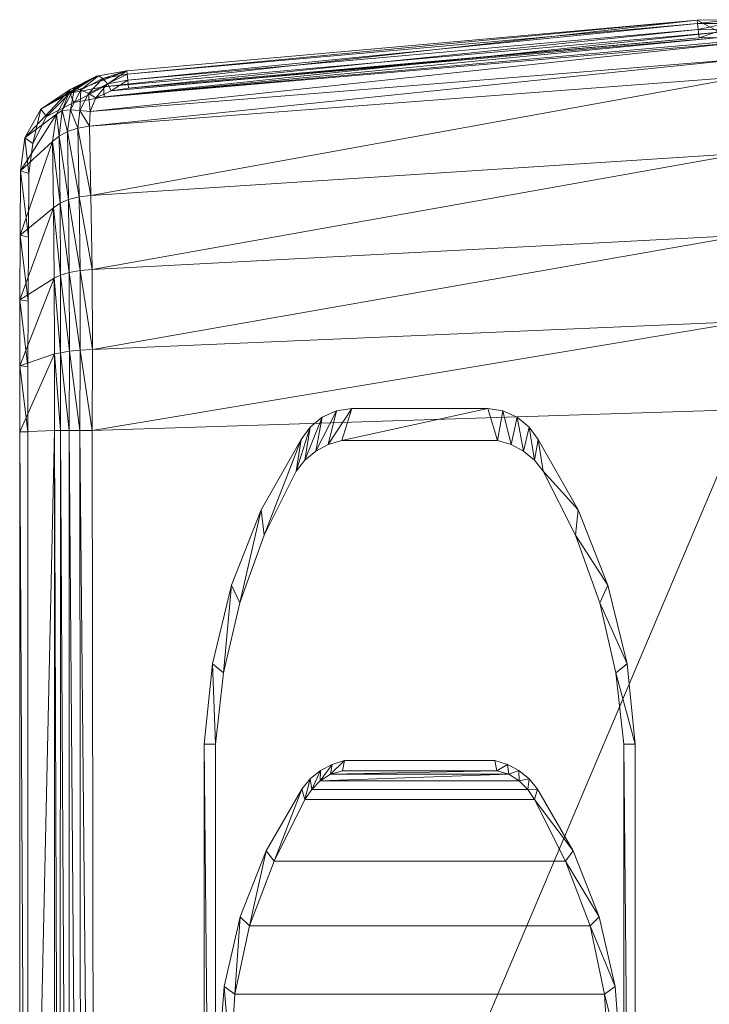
# Model space of a CAD drawing. Header units: inches. Extents: x 813 to 1305, y 19 to 194.
# Tile 102 of 256: x 1158.84 to 1162.08, y 70 to 74.63. Entities that reach past the tile are written whole.
import ezdxf

# ---------------------------------------------------------------- set-up
doc = ezdxf.new("R2010")
doc.units = ezdxf.units.IN
doc.header["$MEASUREMENT"] = 0
doc.layers.add('CET color Grey98', color=7, linetype='Continuous', true_color=0xfafafa)
doc.layers.add('CET Default', color=7, linetype='Continuous')

# ---------------------------------------------------------------- blocks, each defined once
blk = doc.blocks.new('*C286')
at = {"layer": 'CET color Grey98', "linetype": 'Continuous', "lineweight": 0}
for points in [[(13.675, 7.0371, 25.3781), (13.674, 14.4427, 25.3787), (13.5118, 7.0311, 26.0382), (13.675, 7.0371, 25.3781)], [(13.674, 14.4427, 25.3787), (13.5129, 14.1628, 26.0287), (13.5118, 7.0311, 26.0382), (13.674, 14.4427, 25.3787)], [(13.674, 14.4427, 25.3787), (13.675, 7.0371, 25.3781), (13.6356, 14.4427, 25.3308), (13.674, 14.4427, 25.3787)], [(13.675, 7.0371, 25.3781), (13.6365, 7.0371, 25.3308), (13.6356, 14.4427, 25.3308), (13.675, 7.0371, 25.3781)], [(10.271, 14.3879, 26.1724), (10.2633, 6.9312, 26.1799), (13.3239, 14.162, 26.1725), (10.271, 14.3879, 26.1724)], [(10.7823, 8.5068, 25.3047), (10.7822, 14.2034, 25.3047), (10.8357, 8.5066, 24.9962), (10.7823, 8.5068, 25.3047)], [(10.7822, 14.2034, 25.3047), (10.8357, 14.0135, 24.9962), (10.8357, 8.5066, 24.9962), (10.7822, 14.2034, 25.3047)], [(12.8076, 14.2034, 25.3047), (12.8075, 8.5068, 25.3047), (12.7541, 14.0135, 24.9962), (12.8076, 14.2034, 25.3047)], [(10.2633, 6.9312, 26.1799), (13.3338, 7.0311, 26.1802), (13.3239, 14.162, 26.1725), (10.2633, 6.9312, 26.1799)], [(13.3864, 14.1623, 26.1619), (13.3239, 14.162, 26.1725), (13.392, 7.0311, 26.1644), (13.3864, 14.1623, 26.1619)], [(13.3239, 14.162, 26.1725), (13.3338, 7.0311, 26.1802), (13.392, 7.0311, 26.1644), (13.3239, 14.162, 26.1725)], [(13.4425, 14.1626, 26.1322), (13.3864, 14.1623, 26.1619), (13.4429, 7.0311, 26.1344), (13.4425, 14.1626, 26.1322)], [(13.3864, 14.1623, 26.1619), (13.392, 7.0311, 26.1644), (13.4429, 7.0311, 26.1344), (13.3864, 14.1623, 26.1619)], [(13.4862, 14.1628, 26.0862), (13.4425, 14.1626, 26.1322), (13.4838, 7.0311, 26.0916), (13.4862, 14.1628, 26.0862)], [(13.4425, 14.1626, 26.1322), (13.4429, 7.0311, 26.1344), (13.4838, 7.0311, 26.0916), (13.4425, 14.1626, 26.1322)], [(13.4862, 14.1628, 26.0862), (13.4838, 7.0311, 26.0916), (13.5118, 7.0311, 26.0382), (13.4862, 14.1628, 26.0862)], [(13.5129, 14.1628, 26.0287), (13.4862, 14.1628, 26.0862), (13.5118, 7.0311, 26.0382), (13.5129, 14.1628, 26.0287)], [(12.8075, 8.5068, 25.3047), (12.7541, 8.5066, 24.9962), (12.7541, 14.0135, 24.9962), (12.8075, 8.5068, 25.3047)], [(10.906, 10.0122, 24.6418), (10.9266, 9.6818, 24.6676), (10.8511, 9.9798, 24.9855), (10.906, 10.0122, 24.6418)], [(12.6632, 9.6818, 24.6676), (12.6838, 10.0122, 24.6418), (12.7136, 9.6457, 24.9855), (12.6632, 9.6818, 24.6676)], [(12.6838, 10.0122, 24.6418), (12.7387, 9.9798, 24.9855), (12.7136, 9.6457, 24.9855), (12.6838, 10.0122, 24.6418)], [(10.9266, 9.6818, 24.6676), (10.8762, 9.6457, 24.9855), (10.8511, 9.9798, 24.9855), (10.9266, 9.6818, 24.6676)], [(10.9266, 9.6818, 24.6676), (10.9941, 9.3606, 24.7195), (10.8762, 9.6457, 24.9855), (10.9266, 9.6818, 24.6676)], [(12.5957, 9.3606, 24.7195), (12.6632, 9.6818, 24.6676), (12.639, 9.319, 24.9855), (12.5957, 9.3606, 24.7195)], [(12.6632, 9.6818, 24.6676), (12.7136, 9.6457, 24.9855), (12.639, 9.319, 24.9855), (12.6632, 9.6818, 24.6676)], [(10.9941, 9.3606, 24.7195), (10.9508, 9.319, 24.9855), (10.8762, 9.6457, 24.9855), (10.9941, 9.3606, 24.7195)], [(10.9941, 9.3606, 24.7195), (11.1103, 9.0561, 24.7852), (10.9508, 9.319, 24.9855), (10.9941, 9.3606, 24.7195)], [(12.4795, 9.0561, 24.7852), (12.5957, 9.3606, 24.7195), (12.5165, 9.0072, 24.9855), (12.4795, 9.0561, 24.7852)], [(12.5957, 9.3606, 24.7195), (12.639, 9.319, 24.9855), (12.5165, 9.0072, 24.9855), (12.5957, 9.3606, 24.7195)], [(11.1103, 9.0561, 24.7852), (11.0733, 9.0072, 24.9855), (10.9508, 9.319, 24.9855), (11.1103, 9.0561, 24.7852)], [(11.1103, 9.0561, 24.7852), (11.2546, 8.7659, 24.8604), (11.0733, 9.0072, 24.9855), (11.1103, 9.0561, 24.7852)], [(12.3352, 8.7659, 24.8604), (12.4795, 9.0561, 24.7852), (12.3488, 8.7171, 24.9855), (12.3352, 8.7659, 24.8604)], [(12.4795, 9.0561, 24.7852), (12.5165, 9.0072, 24.9855), (12.3488, 8.7171, 24.9855), (12.4795, 9.0561, 24.7852)], [(11.2546, 8.7659, 24.8604), (11.241, 8.7171, 24.9855), (11.0733, 9.0072, 24.9855), (11.2546, 8.7659, 24.8604)], [(11.2546, 8.7659, 24.8604), (11.2873, 8.7194, 24.8737), (11.241, 8.7171, 24.9855), (11.2546, 8.7659, 24.8604)], [(12.3025, 8.7194, 24.8737), (12.3352, 8.7659, 24.8604), (12.3093, 8.6697, 24.9855), (12.3025, 8.7194, 24.8737)], [(12.3352, 8.7659, 24.8604), (12.3488, 8.7171, 24.9855), (12.3093, 8.6697, 24.9855), (12.3352, 8.7659, 24.8604)], [(11.2873, 8.7194, 24.8737), (11.2805, 8.6697, 24.9855), (11.241, 8.7171, 24.9855), (11.2873, 8.7194, 24.8737)], [(11.2873, 8.7194, 24.8737), (11.3274, 8.6786, 24.8851), (11.2805, 8.6697, 24.9855), (11.2873, 8.7194, 24.8737)], [(12.2624, 8.6786, 24.8851), (12.3025, 8.7194, 24.8737), (12.2614, 8.6306, 24.9855), (12.2624, 8.6786, 24.8851)], [(12.3025, 8.7194, 24.8737), (12.3093, 8.6697, 24.9855), (12.2614, 8.6306, 24.9855), (12.3025, 8.7194, 24.8737)], [(11.3274, 8.6786, 24.8851), (11.3284, 8.6306, 24.9855), (11.2805, 8.6697, 24.9855), (11.3274, 8.6786, 24.8851)], [(11.3274, 8.6786, 24.8851), (12.2624, 8.6786, 24.8851), (11.3759, 8.6473, 24.8934), (11.3274, 8.6786, 24.8851)], [(11.3274, 8.6786, 24.8851), (11.3759, 8.6473, 24.8934), (11.3284, 8.6306, 24.9855), (11.3274, 8.6786, 24.8851)], [(12.2624, 8.6786, 24.8851), (12.2139, 8.6473, 24.8934), (11.3759, 8.6473, 24.8934), (12.2624, 8.6786, 24.8851)], [(12.2139, 8.6473, 24.8934), (12.2624, 8.6786, 24.8851), (12.207, 8.6014, 24.9855), (12.2139, 8.6473, 24.8934)], [(12.2624, 8.6786, 24.8851), (12.2614, 8.6306, 24.9855), (12.207, 8.6014, 24.9855), (12.2624, 8.6786, 24.8851)], [(11.3759, 8.6473, 24.8934), (11.3828, 8.6014, 24.9855), (11.3284, 8.6306, 24.9855), (11.3759, 8.6473, 24.8934)], [(11.3759, 8.6473, 24.8934), (12.2139, 8.6473, 24.8934), (11.4318, 8.631, 24.8968), (11.3759, 8.6473, 24.8934)], [(11.3759, 8.6473, 24.8934), (11.4318, 8.631, 24.8968), (11.3828, 8.6014, 24.9855), (11.3759, 8.6473, 24.8934)], [(11.4318, 8.631, 24.8968), (11.4418, 8.583, 24.9855), (11.3828, 8.6014, 24.9855), (11.4318, 8.631, 24.8968)], [(12.2139, 8.6473, 24.8934), (12.158, 8.631, 24.8968), (11.4318, 8.631, 24.8968), (12.2139, 8.6473, 24.8934)], [(12.158, 8.631, 24.8968), (12.2139, 8.6473, 24.8934), (12.148, 8.583, 24.9855), (12.158, 8.631, 24.8968)], [(12.2139, 8.6473, 24.8934), (12.207, 8.6014, 24.9855), (12.148, 8.583, 24.9855), (12.2139, 8.6473, 24.8934)], [(10.8357, 8.5066, 24.9962), (10.8725, 8.1708, 24.9962), (10.7823, 8.5068, 25.3047), (10.8357, 8.5066, 24.9962)], [(10.8725, 8.1708, 24.9962), (10.8204, 8.1281, 25.3047), (10.7823, 8.5068, 25.3047), (10.8725, 8.1708, 24.9962)], [(12.7172, 8.1708, 24.9962), (12.7541, 8.5066, 24.9962), (12.7694, 8.1281, 25.3047), (12.7172, 8.1708, 24.9962)], [(12.7541, 8.5066, 24.9962), (12.8075, 8.5068, 25.3047), (12.7694, 8.1281, 25.3047), (12.7541, 8.5066, 24.9962)], [(10.8725, 8.1708, 24.9962), (10.9487, 7.8416, 24.9962), (10.8204, 8.1281, 25.3047), (10.8725, 8.1708, 24.9962)], [(12.6411, 7.8416, 24.9962), (12.7172, 8.1708, 24.9962), (12.6794, 7.7582, 25.3047), (12.6411, 7.8416, 24.9962)], [(12.7172, 8.1708, 24.9962), (12.7694, 8.1281, 25.3047), (12.6794, 7.7582, 25.3047), (12.7172, 8.1708, 24.9962)], [(10.9487, 7.8416, 24.9962), (10.9104, 7.7582, 25.3047), (10.8204, 8.1281, 25.3047), (10.9487, 7.8416, 24.9962)], [(10.9487, 7.8416, 24.9962), (11.0631, 7.5237, 24.9962), (10.9104, 7.7582, 25.3047), (10.9487, 7.8416, 24.9962)], [(12.5267, 7.5237, 24.9962), (12.6411, 7.8416, 24.9962), (12.5393, 7.4043, 25.3047), (12.5267, 7.5237, 24.9962)], [(12.6411, 7.8416, 24.9962), (12.6794, 7.7582, 25.3047), (12.5393, 7.4043, 25.3047), (12.6411, 7.8416, 24.9962)], [(11.0631, 7.5237, 24.9962), (11.0505, 7.4043, 25.3047), (10.9104, 7.7582, 25.3047), (11.0631, 7.5237, 24.9962)], [(11.0631, 7.5237, 24.9962), (11.2141, 7.2215, 24.9962), (11.0505, 7.4043, 25.3047), (11.0631, 7.5237, 24.9962)], [(12.3757, 7.2215, 24.9962), (12.5267, 7.5237, 24.9962), (12.3518, 7.073, 25.3047), (12.3757, 7.2215, 24.9962)], [(12.5267, 7.5237, 24.9962), (12.5393, 7.4043, 25.3047), (12.3518, 7.073, 25.3047), (12.5267, 7.5237, 24.9962)], [(11.2141, 7.2215, 24.9962), (11.238, 7.073, 25.3047), (11.0505, 7.4043, 25.3047), (11.2141, 7.2215, 24.9962)], [(11.2141, 7.2215, 24.9962), (11.2556, 7.1697, 24.9962), (11.238, 7.073, 25.3047), (11.2141, 7.2215, 24.9962)], [(12.3342, 7.1697, 24.9962), (12.3757, 7.2215, 24.9962), (12.3092, 7.0141, 25.3047), (12.3342, 7.1697, 24.9962)], [(12.3757, 7.2215, 24.9962), (12.3518, 7.073, 25.3047), (12.3092, 7.0141, 25.3047), (12.3757, 7.2215, 24.9962)], [(11.2556, 7.1697, 24.9962), (11.2806, 7.0141, 25.3047), (11.238, 7.073, 25.3047), (11.2556, 7.1697, 24.9962)], [(11.2556, 7.1697, 24.9962), (11.3067, 7.1275, 24.9962), (11.2806, 7.0141, 25.3047), (11.2556, 7.1697, 24.9962)], [(12.2831, 7.1275, 24.9962), (12.3342, 7.1697, 24.9962), (12.2527, 6.9682, 25.3047), (12.2831, 7.1275, 24.9962)], [(12.3342, 7.1697, 24.9962), (12.3092, 7.0141, 25.3047), (12.2527, 6.9682, 25.3047), (12.3342, 7.1697, 24.9962)], [(11.3067, 7.1275, 24.9962), (11.337, 6.9682, 25.3047), (11.2806, 7.0141, 25.3047), (11.3067, 7.1275, 24.9962)], [(11.3067, 7.1275, 24.9962), (11.3654, 7.0966, 24.9962), (11.337, 6.9682, 25.3047), (11.3067, 7.1275, 24.9962)], [(11.3654, 7.0966, 24.9962), (11.4034, 6.9384, 25.3047), (11.337, 6.9682, 25.3047), (11.3654, 7.0966, 24.9962)], [(11.3654, 7.0966, 24.9962), (11.4291, 7.0783, 24.9962), (11.4034, 6.9384, 25.3047), (11.3654, 7.0966, 24.9962)], [(12.1607, 7.0783, 24.9962), (12.2244, 7.0966, 24.9962), (12.1146, 6.9268, 25.3047), (12.1607, 7.0783, 24.9962)], [(12.2244, 7.0966, 24.9962), (12.1864, 6.9384, 25.3047), (12.1146, 6.9268, 25.3047), (12.2244, 7.0966, 24.9962)], [(12.2244, 7.0966, 24.9962), (12.2831, 7.1275, 24.9962), (12.1864, 6.9384, 25.3047), (12.2244, 7.0966, 24.9962)], [(12.2831, 7.1275, 24.9962), (12.2527, 6.9682, 25.3047), (12.1864, 6.9384, 25.3047), (12.2831, 7.1275, 24.9962)], [(11.4291, 7.0783, 24.9962), (11.4752, 6.9268, 25.3047), (11.4034, 6.9384, 25.3047), (11.4291, 7.0783, 24.9962)], [(11.4291, 7.0783, 24.9962), (12.1607, 7.0783, 24.9962), (11.4752, 6.9268, 25.3047), (11.4291, 7.0783, 24.9962)], [(12.1607, 7.0783, 24.9962), (12.1146, 6.9268, 25.3047), (11.4752, 6.9268, 25.3047), (12.1607, 7.0783, 24.9962)], [(13.3338, 7.0311, 26.1802), (10.2633, 6.9312, 26.1799), (10.2652, 6.5184, 26.1694), (13.3338, 7.0311, 26.1802)], [(13.3329, 6.6491, 26.1758), (13.3338, 7.0311, 26.1802), (10.2652, 6.5184, 26.1694), (13.3329, 6.6491, 26.1758)], [(13.3329, 6.6491, 26.1758), (13.3907, 6.652, 26.16), (13.3338, 7.0311, 26.1802), (13.3329, 6.6491, 26.1758)], [(13.3907, 6.652, 26.16), (13.392, 7.0311, 26.1644), (13.3338, 7.0311, 26.1802), (13.3907, 6.652, 26.16)], [(13.3907, 6.652, 26.16), (13.4417, 6.6577, 26.1296), (13.392, 7.0311, 26.1644), (13.3907, 6.652, 26.16)], [(13.4417, 6.6577, 26.1296), (13.4429, 7.0311, 26.1344), (13.392, 7.0311, 26.1644), (13.4417, 6.6577, 26.1296)], [(13.4417, 6.6577, 26.1296), (13.4829, 6.6645, 26.0868), (13.4429, 7.0311, 26.1344), (13.4417, 6.6577, 26.1296)], [(13.4829, 6.6645, 26.0868), (13.4838, 7.0311, 26.0916), (13.4429, 7.0311, 26.1344), (13.4829, 6.6645, 26.0868)], [(13.4829, 6.6645, 26.0868), (13.5116, 6.6701, 26.0349), (13.4838, 7.0311, 26.0916), (13.4829, 6.6645, 26.0868)], [(13.5116, 6.6701, 26.0349), (13.5118, 7.0311, 26.0382), (13.4838, 7.0311, 26.0916), (13.5116, 6.6701, 26.0349)], [(13.6749, 6.7261, 25.3717), (13.675, 7.0371, 25.3781), (13.5116, 6.6701, 26.0349), (13.6749, 6.7261, 25.3717)], [(13.675, 7.0371, 25.3781), (13.5118, 7.0311, 26.0382), (13.5116, 6.6701, 26.0349), (13.675, 7.0371, 25.3781)], [(13.6365, 7.0371, 25.3308), (13.675, 7.0371, 25.3781), (13.6749, 6.7261, 25.3717), (13.6365, 7.0371, 25.3308)], [(13.6365, 6.7291, 25.3248), (13.6365, 7.0371, 25.3308), (13.6749, 6.7261, 25.3717), (13.6365, 6.7291, 25.3248)], [(13.6749, 6.7261, 25.3717), (13.5116, 6.6701, 26.0349), (13.5126, 6.314, 25.9801), (13.6749, 6.7261, 25.3717)], [(13.6745, 6.4165, 25.3445), (13.6749, 6.7261, 25.3717), (13.5126, 6.314, 25.9801), (13.6745, 6.4165, 25.3445)], [(13.6359, 6.4223, 25.2992), (13.6365, 6.7291, 25.3248), (13.6745, 6.4165, 25.3445), (13.6359, 6.4223, 25.2992)], [(13.6365, 6.7291, 25.3248), (13.6749, 6.7261, 25.3717), (13.6745, 6.4165, 25.3445), (13.6365, 6.7291, 25.3248)], [(13.5126, 6.314, 25.9801), (13.5116, 6.6701, 26.0349), (13.4829, 6.6645, 26.0868), (13.5126, 6.314, 25.9801)], [(13.3329, 6.6491, 26.1758), (10.2652, 6.5184, 26.1694), (10.2671, 6.1113, 26.106), (13.3329, 6.6491, 26.1758)], [(13.335, 6.2727, 26.1152), (13.3329, 6.6491, 26.1758), (10.2671, 6.1113, 26.106), (13.335, 6.2727, 26.1152)], [(13.3915, 6.2778, 26.0999), (13.3907, 6.652, 26.16), (13.3329, 6.6491, 26.1758), (13.3915, 6.2778, 26.0999)], [(13.335, 6.2727, 26.1152), (13.3915, 6.2778, 26.0999), (13.3329, 6.6491, 26.1758), (13.335, 6.2727, 26.1152)], [(13.4419, 6.2873, 26.0699), (13.4417, 6.6577, 26.1296), (13.3907, 6.652, 26.16), (13.4419, 6.2873, 26.0699)], [(13.3915, 6.2778, 26.0999), (13.4419, 6.2873, 26.0699), (13.3907, 6.652, 26.16), (13.3915, 6.2778, 26.0999)], [(13.4828, 6.3002, 26.0281), (13.4829, 6.6645, 26.0868), (13.4417, 6.6577, 26.1296), (13.4828, 6.3002, 26.0281)], [(13.4419, 6.2873, 26.0699), (13.4828, 6.3002, 26.0281), (13.4417, 6.6577, 26.1296), (13.4419, 6.2873, 26.0699)], [(13.4828, 6.3002, 26.0281), (13.5126, 6.314, 25.9801), (13.4829, 6.6645, 26.0868), (13.4828, 6.3002, 26.0281)], [(13.6745, 6.4165, 25.3445), (13.5126, 6.314, 25.9801), (13.516, 5.9831, 25.8382), (13.6745, 6.4165, 25.3445)], [(13.6732, 6.1113, 25.2861), (13.6745, 6.4165, 25.3445), (13.516, 5.9831, 25.8382), (13.6732, 6.1113, 25.2861)], [(13.6344, 6.1204, 25.2388), (13.6359, 6.4223, 25.2992), (13.6732, 6.1113, 25.2861), (13.6344, 6.1204, 25.2388)], [(13.6359, 6.4223, 25.2992), (13.6745, 6.4165, 25.3445), (13.6732, 6.1113, 25.2861), (13.6359, 6.4223, 25.2992)], [(13.4855, 5.9616, 25.8811), (13.4828, 6.3002, 26.0281), (13.4419, 6.2873, 26.0699), (13.4855, 5.9616, 25.8811)], [(13.516, 5.9831, 25.8382), (13.5126, 6.314, 25.9801), (13.4828, 6.3002, 26.0281), (13.516, 5.9831, 25.8382)], [(13.4855, 5.9616, 25.8811), (13.516, 5.9831, 25.8382), (13.4828, 6.3002, 26.0281), (13.4855, 5.9616, 25.8811)], [(13.335, 6.2727, 26.1152), (10.2671, 6.1113, 26.106), (10.2666, 5.7266, 25.9577), (13.335, 6.2727, 26.1152)], [(13.341, 5.925, 25.9596), (13.335, 6.2727, 26.1152), (10.2666, 5.7266, 25.9577), (13.341, 5.925, 25.9596)], [(13.3961, 5.9319, 25.946), (13.3915, 6.2778, 26.0999), (13.335, 6.2727, 26.1152), (13.3961, 5.9319, 25.946)], [(13.341, 5.925, 25.9596), (13.3961, 5.9319, 25.946), (13.335, 6.2727, 26.1152), (13.341, 5.925, 25.9596)], [(13.4453, 5.9439, 25.9192), (13.4419, 6.2873, 26.0699), (13.3915, 6.2778, 26.0999), (13.4453, 5.9439, 25.9192)], [(13.3961, 5.9319, 25.946), (13.4453, 5.9439, 25.9192), (13.3915, 6.2778, 26.0999), (13.3961, 5.9319, 25.946)], [(13.4453, 5.9439, 25.9192), (13.4855, 5.9616, 25.8811), (13.4419, 6.2873, 26.0699), (13.4453, 5.9439, 25.9192)], [(13.6323, 5.8211, 25.1654), (13.6344, 6.1204, 25.2388), (13.6708, 5.8087, 25.2137), (13.6323, 5.8211, 25.1654)], [(13.6344, 6.1204, 25.2388), (13.6732, 6.1113, 25.2861), (13.6708, 5.8087, 25.2137), (13.6344, 6.1204, 25.2388)], [(13.6732, 6.1113, 25.2861), (13.516, 5.9831, 25.8382), (13.5203, 5.6713, 25.6565), (13.6732, 6.1113, 25.2861)], [(13.6708, 5.8087, 25.2137), (13.6732, 6.1113, 25.2861), (13.5203, 5.6713, 25.6565), (13.6708, 5.8087, 25.2137)], [(13.5203, 5.6713, 25.6565), (13.516, 5.9831, 25.8382), (13.4855, 5.9616, 25.8811), (13.5203, 5.6713, 25.6565)], [(13.4018, 5.6079, 25.7492), (13.3961, 5.9319, 25.946), (13.341, 5.925, 25.9596), (13.4018, 5.6079, 25.7492)], [(13.4501, 5.6232, 25.7277), (13.4453, 5.9439, 25.9192), (13.3961, 5.9319, 25.946), (13.4501, 5.6232, 25.7277)], [(13.4018, 5.6079, 25.7492), (13.4501, 5.6232, 25.7277), (13.3961, 5.9319, 25.946), (13.4018, 5.6079, 25.7492)], [(13.4895, 5.6453, 25.6953), (13.4855, 5.9616, 25.8811), (13.4453, 5.9439, 25.9192), (13.4895, 5.6453, 25.6953)], [(13.4501, 5.6232, 25.7277), (13.4895, 5.6453, 25.6953), (13.4453, 5.9439, 25.9192), (13.4501, 5.6232, 25.7277)], [(13.4895, 5.6453, 25.6953), (13.5203, 5.6713, 25.6565), (13.4855, 5.9616, 25.8811), (13.4895, 5.6453, 25.6953)], [(13.341, 5.925, 25.9596), (10.2666, 5.7266, 25.9577), (10.2621, 5.3654, 25.7578), (13.341, 5.925, 25.9596)], [(13.3475, 5.5993, 25.7601), (13.341, 5.925, 25.9596), (10.2621, 5.3654, 25.7578), (13.3475, 5.5993, 25.7601)], [(13.3475, 5.5993, 25.7601), (13.4018, 5.6079, 25.7492), (13.341, 5.925, 25.9596), (13.3475, 5.5993, 25.7601)], [(13.6708, 5.8087, 25.2137), (13.5203, 5.6713, 25.6565), (13.5019, 5.5418, 25.5893), (13.6708, 5.8087, 25.2137)], [(13.6515, 5.654, 25.1758), (13.6708, 5.8087, 25.2137), (13.5019, 5.5418, 25.5893), (13.6515, 5.654, 25.1758)], [(13.6141, 5.6802, 25.1308), (13.6323, 5.8211, 25.1654), (13.6515, 5.654, 25.1758), (13.6141, 5.6802, 25.1308)], [(13.6323, 5.8211, 25.1654), (13.6708, 5.8087, 25.2137), (13.6515, 5.654, 25.1758), (13.6323, 5.8211, 25.1654)], [(13.6515, 5.654, 25.1758), (13.5019, 5.5418, 25.5893), (13.4375, 5.4259, 25.5289), (13.6515, 5.654, 25.1758)], [(13.5762, 5.5192, 25.1409), (13.6515, 5.654, 25.1758), (13.4375, 5.4259, 25.5289), (13.5762, 5.5192, 25.1409)], [(13.5019, 5.5418, 25.5893), (13.5203, 5.6713, 25.6565), (13.4895, 5.6453, 25.6953), (13.5019, 5.5418, 25.5893)], [(13.5496, 5.554, 25.1006), (13.6141, 5.6802, 25.1308), (13.5762, 5.5192, 25.1409), (13.5496, 5.554, 25.1006)], [(13.6141, 5.6802, 25.1308), (13.6515, 5.654, 25.1758), (13.5762, 5.5192, 25.1409), (13.6141, 5.6802, 25.1308)], [(13.3918, 5.5257, 25.6986), (13.4018, 5.6079, 25.7492), (13.3475, 5.5993, 25.7601), (13.3918, 5.5257, 25.6986)], [(13.3918, 5.5257, 25.6986), (13.437, 5.522, 25.6702), (13.4018, 5.6079, 25.7492), (13.3918, 5.5257, 25.6986)], [(13.437, 5.522, 25.6702), (13.4501, 5.6232, 25.7277), (13.4018, 5.6079, 25.7492), (13.437, 5.522, 25.6702)], [(13.437, 5.522, 25.6702), (13.4751, 5.5253, 25.6328), (13.4501, 5.6232, 25.7277), (13.437, 5.522, 25.6702)], [(13.4751, 5.5253, 25.6328), (13.4895, 5.6453, 25.6953), (13.4501, 5.6232, 25.7277), (13.4751, 5.5253, 25.6328)], [(13.4751, 5.5253, 25.6328), (13.5019, 5.5418, 25.5893), (13.4895, 5.6453, 25.6953), (13.4751, 5.5253, 25.6328)], [(13.3475, 5.5993, 25.7601), (10.2621, 5.3654, 25.7578), (10.2657, 5.282, 25.7064), (13.3475, 5.5993, 25.7601)], [(13.3436, 5.5301, 25.7153), (13.3475, 5.5993, 25.7601), (10.2657, 5.282, 25.7064), (13.3436, 5.5301, 25.7153)], [(13.3436, 5.5301, 25.7153), (13.3918, 5.5257, 25.6986), (13.3475, 5.5993, 25.7601), (13.3436, 5.5301, 25.7153)], [(13.3436, 5.5301, 25.7153), (10.2657, 5.282, 25.7064), (10.2941, 5.2052, 25.6565), (13.3436, 5.5301, 25.7153)], [(13.3179, 5.4654, 25.674), (13.3436, 5.5301, 25.7153), (10.2941, 5.2052, 25.6565), (13.3179, 5.4654, 25.674)], [(13.5762, 5.5192, 25.1409), (13.4375, 5.4259, 25.5289), (13.3145, 5.3631, 25.4817), (13.5762, 5.5192, 25.1409)], [(13.439, 5.443, 25.1199), (13.5762, 5.5192, 25.1409), (13.3145, 5.3631, 25.4817), (13.439, 5.443, 25.1199)], [(13.3179, 5.4654, 25.674), (13.3515, 5.445, 25.6494), (13.3436, 5.5301, 25.7153), (13.3179, 5.4654, 25.674)], [(13.3515, 5.445, 25.6494), (13.3918, 5.5257, 25.6986), (13.3436, 5.5301, 25.7153), (13.3515, 5.445, 25.6494)], [(13.3515, 5.445, 25.6494), (13.3871, 5.4272, 25.6164), (13.3918, 5.5257, 25.6986), (13.3515, 5.445, 25.6494)], [(13.3871, 5.4272, 25.6164), (13.437, 5.522, 25.6702), (13.3918, 5.5257, 25.6986), (13.3871, 5.4272, 25.6164)], [(13.3871, 5.4272, 25.6164), (13.418, 5.4186, 25.5759), (13.437, 5.522, 25.6702), (13.3871, 5.4272, 25.6164)], [(13.418, 5.4186, 25.5759), (13.4751, 5.5253, 25.6328), (13.437, 5.522, 25.6702), (13.418, 5.4186, 25.5759)], [(13.418, 5.4186, 25.5759), (13.4375, 5.4259, 25.5289), (13.4751, 5.5253, 25.6328), (13.418, 5.4186, 25.5759)], [(13.421, 5.488, 25.0867), (13.5496, 5.554, 25.1006), (13.439, 5.443, 25.1199), (13.421, 5.488, 25.0867)], [(13.4375, 5.4259, 25.5289), (13.5019, 5.5418, 25.5893), (13.4751, 5.5253, 25.6328), (13.4375, 5.4259, 25.5289)], [(13.5496, 5.554, 25.1006), (13.5762, 5.5192, 25.1409), (13.439, 5.443, 25.1199), (13.5496, 5.554, 25.1006)], [(13.2773, 5.461, 25.0827), (13.421, 5.488, 25.0867), (13.2814, 5.4133, 25.1127), (13.2773, 5.461, 25.0827)], [(13.421, 5.488, 25.0867), (13.439, 5.443, 25.1199), (13.2814, 5.4133, 25.1127), (13.421, 5.488, 25.0867)], [(13.3179, 5.4654, 25.674), (10.2941, 5.2052, 25.6565), (10.3835, 5.1812, 25.637), (13.3179, 5.4654, 25.674)], [(10.3817, 5.2033, 25.0732), (13.2773, 5.461, 25.0827), (10.3857, 5.1566, 25.1031), (10.3817, 5.2033, 25.0732)], [(13.2453, 5.4333, 25.6568), (13.3179, 5.4654, 25.674), (10.3835, 5.1812, 25.637), (13.2453, 5.4333, 25.6568)], [(13.2453, 5.4333, 25.6568), (10.3835, 5.1812, 25.637), (10.4814, 5.1832, 25.6339), (13.2453, 5.4333, 25.6568)], [(13.2773, 5.461, 25.0827), (13.2814, 5.4133, 25.1127), (10.3857, 5.1566, 25.1031), (13.2773, 5.461, 25.0827)], [(13.1639, 5.4204, 25.6529), (13.2453, 5.4333, 25.6568), (10.4814, 5.1832, 25.6339), (13.1639, 5.4204, 25.6529)], [(13.1639, 5.4204, 25.6529), (10.4814, 5.1832, 25.6339), (10.4853, 5.1448, 25.5934), (13.1639, 5.4204, 25.6529)], [(13.1675, 5.3817, 25.6135), (13.1639, 5.4204, 25.6529), (10.4853, 5.1448, 25.5934), (13.1675, 5.3817, 25.6135)], [(13.1639, 5.4204, 25.6529), (13.1675, 5.3817, 25.6135), (13.2453, 5.4333, 25.6568), (13.1639, 5.4204, 25.6529)], [(13.1675, 5.3817, 25.6135), (13.2624, 5.4002, 25.6226), (13.2453, 5.4333, 25.6568), (13.1675, 5.3817, 25.6135)], [(13.439, 5.443, 25.1199), (13.3145, 5.3631, 25.4817), (13.1717, 5.3379, 25.4588), (13.439, 5.443, 25.1199)], [(13.2814, 5.4133, 25.1127), (13.439, 5.443, 25.1199), (13.1717, 5.3379, 25.4588), (13.2814, 5.4133, 25.1127)], [(13.2453, 5.4333, 25.6568), (13.2624, 5.4002, 25.6226), (13.3179, 5.4654, 25.674), (13.2453, 5.4333, 25.6568)], [(13.2624, 5.4002, 25.6226), (13.3515, 5.445, 25.6494), (13.3179, 5.4654, 25.674), (13.2624, 5.4002, 25.6226)], [(13.2624, 5.4002, 25.6226), (13.2844, 5.3753, 25.5813), (13.3515, 5.445, 25.6494), (13.2624, 5.4002, 25.6226)], [(13.2844, 5.3753, 25.5813), (13.3871, 5.4272, 25.6164), (13.3515, 5.445, 25.6494), (13.2844, 5.3753, 25.5813)], [(13.2844, 5.3753, 25.5813), (13.3041, 5.3619, 25.5339), (13.3871, 5.4272, 25.6164), (13.2844, 5.3753, 25.5813)], [(13.3041, 5.3619, 25.5339), (13.418, 5.4186, 25.5759), (13.3871, 5.4272, 25.6164), (13.3041, 5.3619, 25.5339)], [(13.3145, 5.3631, 25.4817), (13.4375, 5.4259, 25.5289), (13.418, 5.4186, 25.5759), (13.3145, 5.3631, 25.4817)], [(10.4913, 5.0995, 25.4368), (10.3857, 5.1566, 25.1031), (13.2814, 5.4133, 25.1127), (10.4913, 5.0995, 25.4368)], [(13.1675, 5.3817, 25.6135), (10.4853, 5.1448, 25.5934), (10.4885, 5.1154, 25.546), (13.1675, 5.3817, 25.6135)], [(13.17, 5.3542, 25.5665), (13.1675, 5.3817, 25.6135), (10.4885, 5.1154, 25.546), (13.17, 5.3542, 25.5665)], [(13.1717, 5.3379, 25.4588), (10.4913, 5.0995, 25.4368), (13.2814, 5.4133, 25.1127), (13.1717, 5.3379, 25.4588)], [(13.1675, 5.3817, 25.6135), (13.17, 5.3542, 25.5665), (13.2624, 5.4002, 25.6226), (13.1675, 5.3817, 25.6135)], [(13.17, 5.3542, 25.5665), (13.2844, 5.3753, 25.5813), (13.2624, 5.4002, 25.6226), (13.17, 5.3542, 25.5665)], [(13.17, 5.3542, 25.5665), (13.1715, 5.3392, 25.5141), (13.2844, 5.3753, 25.5813), (13.17, 5.3542, 25.5665)], [(13.1715, 5.3392, 25.5141), (13.3041, 5.3619, 25.5339), (13.2844, 5.3753, 25.5813), (13.1715, 5.3392, 25.5141)], [(13.3041, 5.3619, 25.5339), (13.3145, 5.3631, 25.4817), (13.418, 5.4186, 25.5759), (13.3041, 5.3619, 25.5339)], [(13.17, 5.3542, 25.5665), (10.4885, 5.1154, 25.546), (10.4905, 5.1006, 25.4929), (13.17, 5.3542, 25.5665)], [(13.1715, 5.3392, 25.5141), (13.17, 5.3542, 25.5665), (10.4905, 5.1006, 25.4929), (13.1715, 5.3392, 25.5141)], [(13.1715, 5.3392, 25.5141), (10.4905, 5.1006, 25.4929), (10.4913, 5.0995, 25.4368), (13.1715, 5.3392, 25.5141)], [(13.1717, 5.3379, 25.4588), (13.1715, 5.3392, 25.5141), (10.4913, 5.0995, 25.4368), (13.1717, 5.3379, 25.4588)], [(13.1715, 5.3392, 25.5141), (13.1717, 5.3379, 25.4588), (13.3041, 5.3619, 25.5339), (13.1715, 5.3392, 25.5141)], [(13.1717, 5.3379, 25.4588), (13.3145, 5.3631, 25.4817), (13.3041, 5.3619, 25.5339), (13.1717, 5.3379, 25.4588)], [(10.3857, 5.1566, 25.1031), (10.4913, 5.0995, 25.4368), (10.3226, 5.0979, 25.4579), (10.3857, 5.1566, 25.1031)], [(10.4853, 5.1448, 25.5934), (10.3715, 5.1461, 25.602), (10.3522, 5.1156, 25.56), (10.4853, 5.1448, 25.5934)], [(10.4885, 5.1154, 25.546), (10.4853, 5.1448, 25.5934), (10.3522, 5.1156, 25.56), (10.4885, 5.1154, 25.546)], [(10.4853, 5.1448, 25.5934), (10.4814, 5.1832, 25.6339), (10.3715, 5.1461, 25.602), (10.4853, 5.1448, 25.5934)], [(10.4814, 5.1832, 25.6339), (10.3835, 5.1812, 25.637), (10.3715, 5.1461, 25.602), (10.4814, 5.1832, 25.6339)], [(10.4913, 5.0995, 25.4368), (10.4905, 5.1006, 25.4929), (10.3226, 5.0979, 25.4579), (10.4913, 5.0995, 25.4368)], [(10.4905, 5.1006, 25.4929), (10.3334, 5.0985, 25.5111), (10.3226, 5.0979, 25.4579), (10.4905, 5.1006, 25.4929)], [(10.4885, 5.1154, 25.546), (10.3522, 5.1156, 25.56), (10.3334, 5.0985, 25.5111), (10.4885, 5.1154, 25.546)], [(10.4905, 5.1006, 25.4929), (10.4885, 5.1154, 25.546), (10.3334, 5.0985, 25.5111), (10.4905, 5.1006, 25.4929)]]:
    blk.add_3dface(points, dxfattribs=at)
for points, invisible_edges in [([(12.7541, 14.0135, 24.9962), (12.7541, 8.5066, 24.9962), (10.8357, 14.0135, 24.9962), (12.7541, 14.0135, 24.9962)], 6), ([(12.7541, 8.5066, 24.9962), (10.8357, 8.5066, 24.9962), (10.8357, 14.0135, 24.9962), (12.7541, 8.5066, 24.9962)], 13), ([(10.906, 10.0122, 24.6418), (12.6838, 10.0122, 24.6418), (10.9266, 9.6818, 24.6676), (10.906, 10.0122, 24.6418)], 2), ([(12.6838, 10.0122, 24.6418), (12.6632, 9.6818, 24.6676), (10.9266, 9.6818, 24.6676), (12.6838, 10.0122, 24.6418)], 4), ([(10.9266, 9.6818, 24.6676), (12.6632, 9.6818, 24.6676), (10.9941, 9.3606, 24.7195), (10.9266, 9.6818, 24.6676)], 2), ([(12.6632, 9.6818, 24.6676), (12.5957, 9.3606, 24.7195), (10.9941, 9.3606, 24.7195), (12.6632, 9.6818, 24.6676)], 4), ([(10.9941, 9.3606, 24.7195), (12.5957, 9.3606, 24.7195), (11.1103, 9.0561, 24.7852), (10.9941, 9.3606, 24.7195)], 2), ([(12.5957, 9.3606, 24.7195), (12.4795, 9.0561, 24.7852), (11.1103, 9.0561, 24.7852), (12.5957, 9.3606, 24.7195)], 4), ([(11.1103, 9.0561, 24.7852), (12.4795, 9.0561, 24.7852), (11.2546, 8.7659, 24.8604), (11.1103, 9.0561, 24.7852)], 2), ([(12.4795, 9.0561, 24.7852), (12.3352, 8.7659, 24.8604), (11.2546, 8.7659, 24.8604), (12.4795, 9.0561, 24.7852)], 4), ([(11.2546, 8.7659, 24.8604), (12.3352, 8.7659, 24.8604), (11.2873, 8.7194, 24.8737), (11.2546, 8.7659, 24.8604)], 2), ([(12.3352, 8.7659, 24.8604), (12.3025, 8.7194, 24.8737), (11.2873, 8.7194, 24.8737), (12.3352, 8.7659, 24.8604)], 4), ([(11.2873, 8.7194, 24.8737), (12.3025, 8.7194, 24.8737), (11.3274, 8.6786, 24.8851), (11.2873, 8.7194, 24.8737)], 2), ([(12.3025, 8.7194, 24.8737), (12.2624, 8.6786, 24.8851), (11.3274, 8.6786, 24.8851), (12.3025, 8.7194, 24.8737)], 4), ([(11.4318, 8.631, 24.8968), (12.158, 8.631, 24.8968), (11.4418, 8.583, 24.9855), (11.4318, 8.631, 24.8968)], 2), ([(12.158, 8.631, 24.8968), (12.148, 8.583, 24.9855), (11.4418, 8.583, 24.9855), (12.158, 8.631, 24.8968)], 4), ([(10.8357, 8.5066, 24.9962), (12.7541, 8.5066, 24.9962), (10.8725, 8.1708, 24.9962), (10.8357, 8.5066, 24.9962)], 11), ([(12.7541, 8.5066, 24.9962), (12.7172, 8.1708, 24.9962), (10.8725, 8.1708, 24.9962), (12.7541, 8.5066, 24.9962)], 6), ([(10.8725, 8.1708, 24.9962), (12.7172, 8.1708, 24.9962), (10.9487, 7.8416, 24.9962), (10.8725, 8.1708, 24.9962)], 11), ([(12.7172, 8.1708, 24.9962), (12.6411, 7.8416, 24.9962), (10.9487, 7.8416, 24.9962), (12.7172, 8.1708, 24.9962)], 6), ([(10.9487, 7.8416, 24.9962), (12.6411, 7.8416, 24.9962), (11.0631, 7.5237, 24.9962), (10.9487, 7.8416, 24.9962)], 11), ([(12.6411, 7.8416, 24.9962), (12.5267, 7.5237, 24.9962), (11.0631, 7.5237, 24.9962), (12.6411, 7.8416, 24.9962)], 6), ([(11.0631, 7.5237, 24.9962), (12.5267, 7.5237, 24.9962), (11.2141, 7.2215, 24.9962), (11.0631, 7.5237, 24.9962)], 11), ([(12.5267, 7.5237, 24.9962), (12.3757, 7.2215, 24.9962), (11.2141, 7.2215, 24.9962), (12.5267, 7.5237, 24.9962)], 6), ([(11.2141, 7.2215, 24.9962), (12.3757, 7.2215, 24.9962), (11.2556, 7.1697, 24.9962), (11.2141, 7.2215, 24.9962)], 11), ([(12.3757, 7.2215, 24.9962), (12.3342, 7.1697, 24.9962), (11.2556, 7.1697, 24.9962), (12.3757, 7.2215, 24.9962)], 6), ([(11.2556, 7.1697, 24.9962), (12.3342, 7.1697, 24.9962), (11.3067, 7.1275, 24.9962), (11.2556, 7.1697, 24.9962)], 11), ([(12.3342, 7.1697, 24.9962), (12.2831, 7.1275, 24.9962), (11.3067, 7.1275, 24.9962), (12.3342, 7.1697, 24.9962)], 6), ([(11.3067, 7.1275, 24.9962), (12.2831, 7.1275, 24.9962), (11.3654, 7.0966, 24.9962), (11.3067, 7.1275, 24.9962)], 11), ([(12.2831, 7.1275, 24.9962), (12.2244, 7.0966, 24.9962), (11.3654, 7.0966, 24.9962), (12.2831, 7.1275, 24.9962)], 6), ([(11.3654, 7.0966, 24.9962), (12.2244, 7.0966, 24.9962), (11.4291, 7.0783, 24.9962), (11.3654, 7.0966, 24.9962)], 11), ([(12.2244, 7.0966, 24.9962), (12.1607, 7.0783, 24.9962), (11.4291, 7.0783, 24.9962), (12.2244, 7.0966, 24.9962)], 4)]:
    blk.add_3dface(points, dxfattribs=dict(at, invisible_edges=invisible_edges))
blk = doc.blocks.new('*C200')
at = {"layer": 'CET Default', "linetype": 'Continuous', "lineweight": 0, "rotation": 179.9999999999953}
blk.add_blockref('*C286', (373.7957, 892.8549), dxfattribs=at)

msp = doc.modelspace()

# ---------------------------------------------------------------- block references
at = {"layer": 'CET Default', "linetype": 'Continuous', "lineweight": 0}
msp.add_blockref('*C200', (798.7199, -813.1289), dxfattribs=at)

doc.saveas('drawing.dxf')
